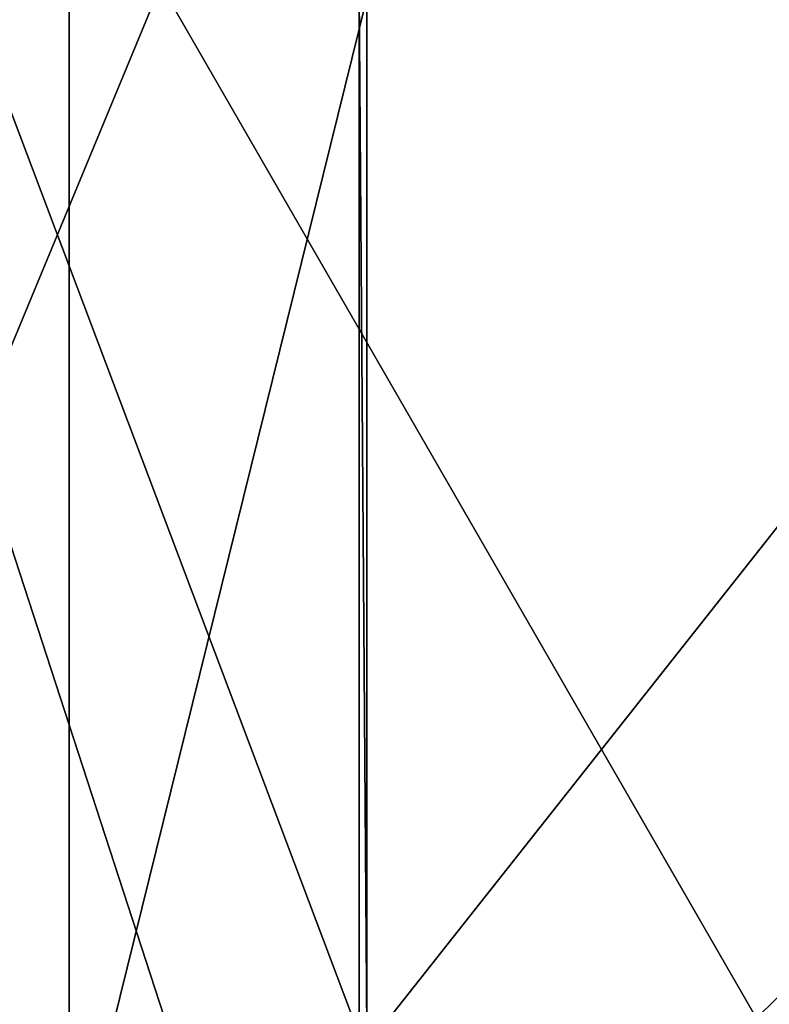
# Model space of a CAD drawing. Header units: millimetres. Extents: x -21.4 to 22.5, y -22.5 to 22.5.
# Tile 12 of 32: x -7.2 to -2.8, y -2.9 to 2.9. Entities that reach past the tile are written whole.
import ezdxf

# ---------------------------------------------------------------- set-up
doc = ezdxf.new("R2010")
doc.units = ezdxf.units.MM
doc.header["$LTSCALE"] = 65.185185
for name, color, linetype in [('1', 7, 'CONTINUOUS'), ('41', 7, 'CONTINUOUS'), ('43', 7, 'CONTINUOUS'), ('45', 7, 'CONTINUOUS'), ('47', 7, 'CONTINUOUS'), ('48', 7, 'CONTINUOUS'), ('50', 7, 'CONTINUOUS'), ('51', 7, 'CONTINUOUS')]:
    doc.layers.add(name, color=color, linetype=linetype)

msp = doc.modelspace()

# ---------------------------------------------------------------- linework, layer by layer
at = {"layer": '1', "linetype": 'CONTINUOUS'}
for points in [[(-13.2362, -18.1909, 9.5), (0, -22.5, 9.5), (-13.236, 18.1911, 9.5), (-13.2362, -18.1909, 9.5)], [(-13.236, 18.1911, 9.5), (0, -22.5, 9.5), (-5.232, -3.029, 9.5), (-13.236, 18.1911, 9.5)], [(-5.2321, 3.0288, 9.5), (-13.236, 18.1911, 9.5), (-5.232, -3.029, 9.5), (-5.2321, 3.0288, 9.5)]]:
    msp.add_3dface(points, dxfattribs=at)
at = {"layer": '41', "linetype": 'CONTINUOUS'}
for points in [[(0, 18.5, 7.2), (-13.0814, -13.0815, 7.2), (-13.0818, 13.0811, 7.2), (0, 18.5, 7.2)], [(-13.0814, -13.0815, 7.2), (0, 18.5, 7.2), (-2.7405, 0.0006, 7.2), (-13.0814, -13.0815, 7.2)], [(-1.9344, -1.9471, 7.2), (-13.0814, -13.0815, 7.2), (-2.7405, 0.0006, 7.2), (-1.9344, -1.9471, 7.2)], [(0, -2.75, 7.2), (-13.0814, -13.0815, 7.2), (-1.9344, -1.9471, 7.2), (0, -2.75, 7.2)], [(0, -18.5, 7.2), (-13.0814, -13.0815, 7.2), (0, -2.75, 7.2), (0, -18.5, 7.2)]]:
    msp.add_3dface(points, dxfattribs=at)
at = {"layer": '43', "linetype": 'CONTINUOUS'}
for points in [[(-5.232, 3.029, 9), (-5.2321, -3.0288, 9), (-5.1889, -3.0037, 9), (-5.232, 3.029, 9)], [(-5.1889, 3.0037, 9), (-5.232, 3.029, 9), (-5.1889, -3.0037, 9), (-5.1889, 3.0037, 9)]]:
    msp.add_3dface(points, dxfattribs=at)
at = {"layer": '45', "linetype": 'CONTINUOUS'}
for points in [[(-5.2321, 3.0288, 9.5), (-5.2321, -3.0288, 9), (-5.232, 3.029, 9), (-5.2321, 3.0288, 9.5)], [(-5.2321, 3.0288, 9.5), (-5.232, -3.029, 9.5), (-5.2321, -3.0288, 9), (-5.2321, 3.0288, 9.5)]]:
    msp.add_3dface(points, dxfattribs=at)
at = {"layer": '47', "linetype": 'CONTINUOUS'}
for points in [[(-6.9186, 4.0049, 60.9), (0, -8, 60.9), (0, 8, 60.9), (-6.9186, 4.0049, 60.9)], [(-6.9194, -4.0036, 60.9), (0, -8, 60.9), (-6.9186, 4.0049, 60.9), (-6.9194, -4.0036, 60.9)]]:
    msp.add_3dface(points, dxfattribs=at)
at = {"layer": '48', "linetype": 'CONTINUOUS'}
for points in [[(-6.9194, -4.0036, 60.9), (-6.9186, 4.0049, 60.9), (-6.9194, 4.0036, 59.5), (-6.9194, -4.0036, 60.9)], [(-6.9186, -4.0049, 59.5), (-6.9194, -4.0036, 60.9), (-6.9194, 4.0036, 59.5), (-6.9186, -4.0049, 59.5)]]:
    msp.add_3dface(points, dxfattribs=at)
at = {"layer": '50', "linetype": 'CONTINUOUS'}
for points in [[(-6.9186, -4.0049, 59.5), (-6.9194, 4.0036, 59.5), (-5.1887, 3.004, 59.5), (-6.9186, -4.0049, 59.5)], [(-5.1888, -3.0038, 59.5), (-6.9186, -4.0049, 59.5), (-5.1887, 3.004, 59.5), (-5.1888, -3.0038, 59.5)]]:
    msp.add_3dface(points, dxfattribs=at)
at = {"layer": '51', "linetype": 'CONTINUOUS'}
for points in [[(-5.1889, 3.0037, 9), (-5.1889, -3.0037, 9), (-5.1887, 3.004, 59.5), (-5.1889, 3.0037, 9)], [(-5.1889, -3.0037, 9), (-5.1888, -3.0038, 59.5), (-5.1887, 3.004, 59.5), (-5.1889, -3.0037, 9)]]:
    msp.add_3dface(points, dxfattribs=at)

doc.saveas('drawing.dxf')
